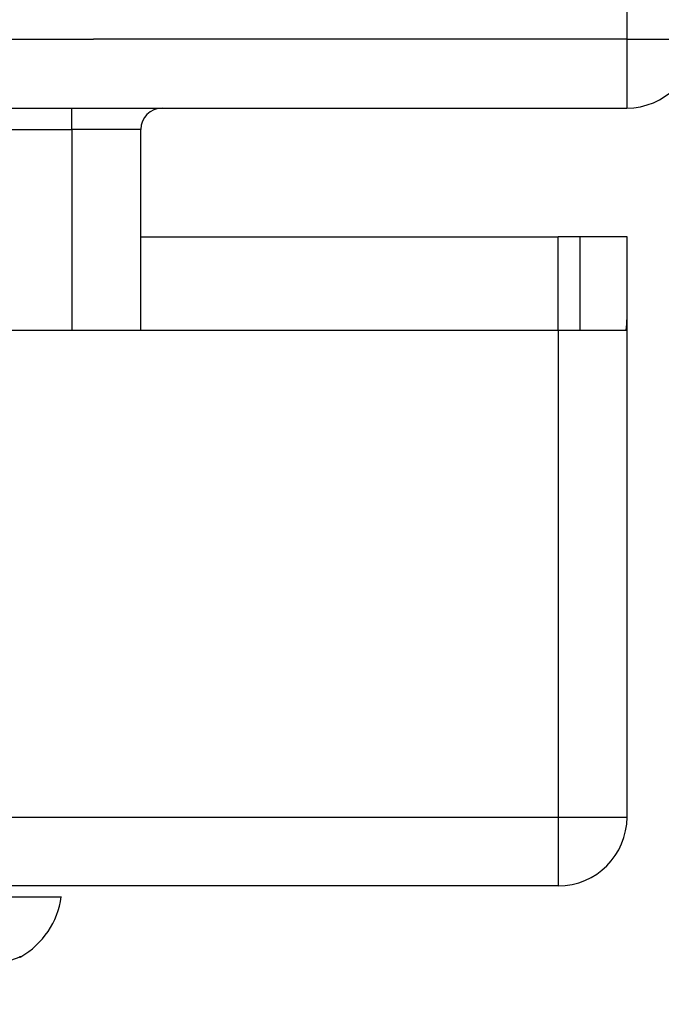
# Model space of a CAD drawing. Header units: inches. Extents: x 25 to 686, y 75 to 315.
# Tile 23 of 256: x 90.458 to 91.381, y 74.875 to 76.292. Entities that reach past the tile are written whole.
import ezdxf

# ---------------------------------------------------------------- set-up
doc = ezdxf.new("R2010")
doc.units = ezdxf.units.IN
doc.header["$MEASUREMENT"] = 0
doc.layers.add('Visible Edges(ANSI)', color=7, linetype='Continuous', lineweight=25)
doc.layers.add('Visible Tangent Edges(ANSI)', color=7, linetype='Continuous', lineweight=25)

msp = doc.modelspace()

# ---------------------------------------------------------------- linework, layer by layer
at = {"layer": 'Visible Edges(ANSI)'}
for p, q in [((25.5288, 76.1651), (91.3308, 76.1651)), ((90.6317, 75.8456), (90.6317, 76.1341)), ((90.6317, 75.9796), (91.2323, 75.9796)), ((91.2633, 75.9796), (91.2323, 75.9796)), ((91.3313, 75.9796), (91.2633, 75.9796)), ((91.2633, 75.9796), (91.2633, 75.8456)), ((91.3313, 75.8626), (91.3313, 75.9796)), ((91.3313, 75.1446), (91.3313, 75.8626)), ((88.6743, 75.8456), (91.2323, 75.8456)), ((91.2323, 75.8456), (91.3299, 75.8456)), ((91.2323, 75.0456), (25.6273, 75.0456)), ((90.4448, 75.0298), (90.5176, 75.0298)), ((90.4577, 74.9429), (90.2642, 74.8752))]:
    msp.add_line(p, q, dxfattribs=at)
for centre, radius, start, end in [((91.3308, 76.2641), 0.099, 270, 0), ((90.6627, 76.1341), 0.031, 90, 180), ((91.2323, 75.8626), 0.099, 350.1123, 0), ((91.2323, 75.1446), 0.099, 270, 0), ((90.4006, 75.0461), 0.1181, 299.8169, 352.0587), ((90.4544, 74.9522), 0.00984, 289.29, 299.8169)]:
    msp.add_arc(centre, radius, start, end, dxfattribs=at)
at = {"layer": 'Visible Tangent Edges(ANSI)'}
for p, q in [((91.3308, 86.0661), (91.3308, 76.2641)), ((25.5288, 76.2641), (90.5637, 76.2641)), ((91.3308, 76.2641), (90.5637, 76.2641)), ((91.3308, 76.2641), (91.4298, 76.2641)), ((91.3308, 76.2641), (91.3308, 76.1651)), ((90.5327, 76.1341), (90.5327, 76.1651)), ((87.8612, 76.1341), (90.5327, 76.1341)), ((90.6317, 76.1341), (90.5327, 76.1341)), ((90.5327, 76.1341), (90.5327, 75.8456)), ((91.2323, 75.8456), (91.2323, 75.9796)), ((91.2323, 75.8456), (91.2323, 75.1446)), ((25.6273, 75.1446), (91.2323, 75.1446)), ((91.2323, 75.1446), (91.3313, 75.1446)), ((91.2323, 75.1446), (91.2323, 75.0456)), ((90.4577, 74.9429), (90.2642, 74.8752))]:
    msp.add_line(p, q, dxfattribs=at)
at = {"layer": 'Visible Tangent Edges(ANSI)', "flags": 128}
msp.add_lwpolyline([(90.4593, 74.9437), (90.4592, 74.9437), (90.4588, 74.9437), (90.4582, 74.9437), (90.4574, 74.9437)], dxfattribs=at)

doc.saveas('drawing.dxf')
